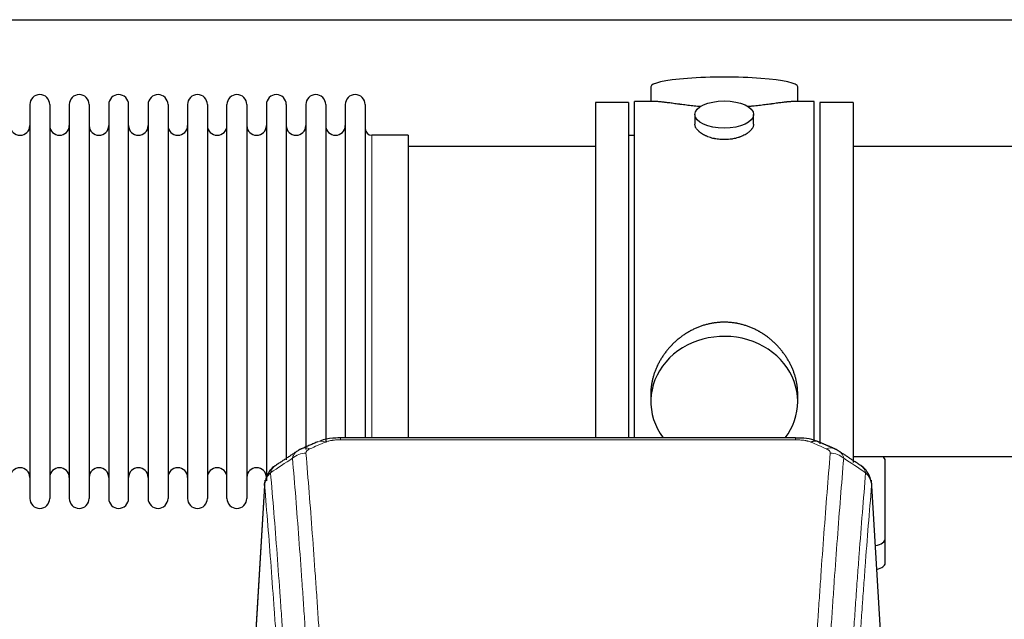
# Model space of a CAD drawing. Header units: inches. Extents: x 0 to 23760, y -13 to 16800.
# Tile 217 of 256: x 16583 to 17087, y 14115 to 14422. Entities that reach past the tile are written whole.
import ezdxf

# ---------------------------------------------------------------- set-up
doc = ezdxf.new("R2010")
doc.units = ezdxf.units.IN
doc.layers.add('1', color=7, linetype='Continuous', true_color=0xffffff)

msp = doc.modelspace()

# ---------------------------------------------------------------- linework, layer by layer
at = {"layer": '1', "color": 2, "linetype": 'Continuous', "lineweight": 25}
for p, q in [((15884.266, 14421.802), (20363.756, 14421.802)), ((16906.126, 14387.459), (16906.126, 14379.839)), ((16981.406, 14379.839), (16981.406, 14387.459)), ((16587.966, 14378.309), (16587.966, 14176.509)), ((16598.166, 14378.309), (16598.166, 14176.509)), ((16608.166, 14378.309), (16608.166, 14176.509)), ((16618.366, 14378.309), (16618.366, 14176.509)), ((16628.366, 14378.309), (16628.366, 14176.509)), ((16638.566, 14176.509), (16638.566, 14378.309)), ((16648.566, 14378.309), (16648.566, 14176.509)), ((16658.766, 14378.309), (16658.766, 14176.509)), ((16668.766, 14378.309), (16668.766, 14323.999)), ((16678.966, 14378.309), (16678.966, 14323.999)), ((16688.966, 14323.999), (16688.966, 14378.309)), ((16699.166, 14378.309), (16699.166, 14323.999)), ((16709.166, 14378.309), (16709.166, 14323.999)), ((16719.366, 14378.309), (16719.366, 14323.999)), ((16729.366, 14378.309), (16729.366, 14323.999)), ((16739.566, 14378.309), (16739.566, 14323.999)), ((16749.566, 14378.309), (16749.566, 14323.999)), ((16759.766, 14378.309), (16759.766, 14323.999)), ((16877.766, 14379.409), (16877.766, 14277.409)), ((16894.766, 14379.409), (16877.766, 14379.409)), ((16894.766, 14379.409), (16894.766, 14277.409)), ((16897.766, 14277.409), (16897.766, 14379.839)), ((16909.113, 14379.839), (16897.766, 14379.839)), ((16989.766, 14379.839), (16978.469, 14379.839)), ((16989.766, 14277.409), (16989.766, 14379.839)), ((16992.766, 14379.409), (16992.766, 14204.46)), ((17009.766, 14379.409), (16992.766, 14379.409)), ((17009.766, 14379.409), (17009.766, 14194.877)), ((16928.718, 14373.206), (16928.718, 14368.241)), ((16958.814, 14368.264), (16958.814, 14373.206)), ((16781.766, 14362.559), (16763.266, 14362.559)), ((16781.766, 14362.559), (16781.766, 14316.727)), ((16897.766, 14362.409), (16894.766, 14362.409)), ((16877.766, 14356.909), (16781.766, 14356.909)), ((17105.766, 14356.909), (17009.766, 14356.909)), ((16668.766, 14323.999), (16668.766, 14176.509)), ((16678.966, 14323.999), (16678.966, 14176.509)), ((16688.966, 14176.509), (16688.966, 14323.999)), ((16699.166, 14323.999), (16699.166, 14176.509)), ((16709.166, 14323.999), (16709.166, 14185.53)), ((16719.366, 14323.999), (16719.366, 14196.241)), ((16729.366, 14323.999), (16729.366, 14201.526)), ((16739.566, 14323.999), (16739.566, 14205.219)), ((16749.566, 14323.999), (16749.566, 14207.49)), ((16759.766, 14323.999), (16759.766, 14207.49)), ((16781.766, 14316.727), (16781.766, 14207.489)), ((16877.766, 14277.409), (16877.766, 14207.49)), ((16894.766, 14277.409), (16894.766, 14207.49)), ((16897.766, 14207.489), (16897.766, 14277.409)), ((16989.766, 14205.975), (16989.766, 14277.409)), ((16906.126, 14230.18), (16906.126, 14226.155)), ((16981.406, 14226.155), (16981.406, 14230.178)), ((16980.352, 14207.494), (16747.18, 14207.494)), ((16980.352, 14207.494), (16980.352, 14207.492)), ((17009.766, 14197.909), (17105.766, 14197.909)), ((17026.266, 14155.809), (17026.266, 14195.883)), ((16708.382, 14185.9), (16702.998, 14097.061)), ((17024.534, 14097.061), (17019.153, 14185.851)), ((17026.266, 14143.391), (17026.266, 14155.809))]:
    msp.add_line(p, q, dxfattribs=at)
at = {"layer": '1', "color": 110, "linetype": 'Continuous', "lineweight": 13}
for p, q in [((16763.266, 14362.559), (16763.266, 14316.727)), ((16763.266, 14316.727), (16763.266, 14207.489)), ((16747.18, 14207.494), (16747.18, 14206.541)), ((16980.352, 14207.492), (16980.352, 14206.541)), ((16980.352, 14206.541), (16747.18, 14206.541)), ((16708.25, 14183.075), (16703.002, 14096.486)), ((17024.53, 14096.486), (17019.282, 14183.075))]:
    msp.add_line(p, q, dxfattribs=at)
at = {"layer": '1', "color": 2, "linetype": 'Continuous', "lineweight": 25}
for centre, radius, start, end in [((16593.066, 14378.309), 5.1, 0, 180), ((16613.266, 14378.309), 5.1, 0, 180), ((16633.466, 14378.309), 5.1, 0, 180), ((16653.666, 14378.309), 5.1, 0, 180), ((16673.866, 14378.309), 5.1, 0, 180), ((16694.066, 14378.309), 5.1, 0, 180), ((16714.266, 14378.309), 5.1, 0, 180), ((16734.466, 14378.309), 5.1, 0, 180), ((16754.666, 14378.309), 5.1, 0, 180), ((16582.966, 14367.559), 5, 180, 0), ((16603.166, 14367.559), 5, 180, 0), ((16623.366, 14367.559), 5, 180, 0), ((16643.566, 14367.559), 5, 180, 0), ((16663.766, 14367.559), 5, 180, 0), ((16683.966, 14367.559), 5, 180, 0), ((16704.166, 14367.559), 5, 180, 0), ((16724.366, 14367.559), 5, 180, 0), ((16744.566, 14367.559), 5, 180, 0), ((16763.266, 14366.059), 3.5, 180, 270), ((16582.966, 14187.259), 5, 0, 180), ((16603.166, 14187.259), 5, 0, 180), ((16623.366, 14187.259), 5, 0, 180), ((16643.566, 14187.259), 5, 0, 180), ((16663.766, 14187.259), 5, 0, 180), ((16683.966, 14187.259), 5, 0, 180), ((16704.166, 14187.259), 5, 0, 180), ((16593.066, 14176.509), 5.1, 180, 0), ((16613.266, 14176.509), 5.1, 180, 0), ((16633.466, 14176.509), 5.1, 180, 0), ((16653.666, 14176.509), 5.1, 180, 0), ((16673.866, 14176.509), 5.1, 180, 0), ((16694.066, 14176.509), 5.1, 180, 0)]:
    msp.add_arc(centre, radius, start, end, dxfattribs=at)
for centre, major_axis, ratio, start_param, end_param in [((16943.766, 14387.459), (37.64, 0), 0.1305262, 0, 3.1415927), ((16943.766, 14226.155), (37.64, 0), 0.8870108, 0, 3.7346664), ((16943.766, 14226.155), (37.64, 0), 0.8870108, 5.6900133, 6.2831853), ((16988.111, 14196.331), (-3.953, -9.186), 0.6419268, 3.1410059, 3.7321706), ((17018.266, 14195.883), (-8, 0), 0.4617486, 3.1415927, 3.722063), ((17018.266, 14155.809), (-8, 0), 0.4617486, 1.9439586, 3.1415927), ((17018.266, 14143.391), (-8, 0), 0.4617486, 2.0459273, 3.1415927)]:
    msp.add_ellipse(centre, major_axis=major_axis, ratio=ratio, start_param=start_param, end_param=end_param, dxfattribs=at)
msp.add_ellipse((16943.766, 14373.206), major_axis=(15.048, 0), ratio=0.4617486, dxfattribs=at)
at = {"layer": '1', "color": 110, "linetype": 'Continuous', "lineweight": 13}
for centre, major_axis, ratio, start_param, end_param in [((16731.413, 14192.874), (3.975, -9.176), 0.6408251, 2.5472213, 3.141301), ((16739.421, 14196.331), (3.953, -9.186), 0.6419268, 2.5510147, 3.1418997), ((16996.119, 14192.874), (3.975, 9.176), 0.6408251, 0.0010737, 0.5943713), ((16729.44, 14190.681), (-9.964, -0.842), 0.9013977, 4.6363308, 5.3961502), ((16998.091, 14190.681), (-9.964, 0.842), 0.9013977, 4.0286278, 4.7884472)]:
    msp.add_ellipse(centre, major_axis=major_axis, ratio=ratio, start_param=start_param, end_param=end_param, dxfattribs=at)
at = {"layer": '1', "color": 2, "linetype": 'Continuous', "lineweight": 25}
for points, knots in [([(16931.894, 14377.25), (16931.891, 14377.251), (16931.889, 14377.251), (16931.813, 14377.257), (16931.739, 14377.263), (16931.592, 14377.275), (16931.371, 14377.293), (16930.566, 14377.36), (16929.27, 14377.476), (16927.588, 14377.643), (16925.951, 14377.821), (16924.358, 14378.006), (16922.808, 14378.196), (16921.804, 14378.325), (16921.186, 14378.405), (16921.063, 14378.421), (16920.818, 14378.454), (16920.453, 14378.502), (16920.094, 14378.55), (16919.385, 14378.645), (16918.46, 14378.77), (16917.139, 14378.95), (16915.881, 14379.121), (16914.687, 14379.28), (16913.933, 14379.377), (16913.384, 14379.445), (16913.114, 14379.478), (16912.849, 14379.509), (16912.674, 14379.53), (16912.587, 14379.54), (16912.158, 14379.589), (16911.498, 14379.661), (16910.589, 14379.745), (16909.761, 14379.804), (16909.124, 14379.833), (16908.769, 14379.838), (16908.646, 14379.839)], [0, 0, 0, 0, 0.0002215, 0.0002215, 0.0071429, 0.0071429, 0.0140642, 0.027907, 0.083278, 0.1386489, 0.1940199, 0.2493909, 0.3047619, 0.3601329, 0.3601329, 0.3739756, 0.3739756, 0.3878184, 0.4155039, 0.4155039, 0.4708749, 0.5262458, 0.5816168, 0.6369878, 0.6923588, 0.6923588, 0.7200443, 0.733887, 0.733887, 0.7477298, 0.7477298, 0.8031008, 0.8584718, 0.9138427, 0.9692137, 1, 1, 1, 1]), ([(16978.89, 14379.839), (16978.766, 14379.838), (16978.409, 14379.833), (16977.768, 14379.804), (16976.936, 14379.744), (16976.325, 14379.688), (16975.926, 14379.647), (16975.845, 14379.639), (16975.683, 14379.622), (16975.437, 14379.596), (16975.184, 14379.567), (16974.67, 14379.508), (16973.963, 14379.423), (16972.834, 14379.279), (16971.64, 14379.12), (16970.379, 14378.948), (16969.493, 14378.827), (16968.811, 14378.735), (16968.466, 14378.688), (16968.115, 14378.64), (16967.879, 14378.609), (16967.76, 14378.593), (16967.166, 14378.513), (16966.199, 14378.385), (16964.701, 14378.193), (16963.157, 14378.004), (16961.567, 14377.819), (16959.929, 14377.642), (16958.804, 14377.53), (16957.949, 14377.449), (16957.518, 14377.41), (16957.082, 14377.371), (16956.863, 14377.352), (16956.79, 14377.346), (16956.644, 14377.333), (16956.357, 14377.309), (16956.07, 14377.285), (16955.855, 14377.268)], [0, 0, 0, 0, 0.0313476, 0.0871263, 0.142905, 0.1986836, 0.1986836, 0.2126283, 0.2126283, 0.226573, 0.2544623, 0.2544623, 0.310241, 0.3660196, 0.4217983, 0.477577, 0.5333556, 0.5333556, 0.561245, 0.5751896, 0.5751896, 0.5891343, 0.5891343, 0.644913, 0.7006917, 0.7564703, 0.812249, 0.8680277, 0.9238063, 0.9238063, 0.9516957, 0.9656403, 0.9656403, 0.9726127, 0.9726127, 0.979585, 1, 1, 1, 1]), ([(16943.766, 14360.331), (16943.268, 14360.331), (16942.775, 14360.346), (16941.796, 14360.403), (16941.31, 14360.446), (16940.348, 14360.559), (16939.871, 14360.63), (16939.279, 14360.735), (16939.102, 14360.768), (16938.926, 14360.803), (16938.809, 14360.827), (16938.75, 14360.839), (16938.458, 14360.9), (16938.227, 14360.952), (16937.544, 14361.117), (16937.101, 14361.24), (16936.237, 14361.506), (16935.816, 14361.651), (16935.203, 14361.885), (16935.002, 14361.966), (16934.704, 14362.091), (16934.606, 14362.133), (16934.459, 14362.198), (16934.41, 14362.22), (16934.314, 14362.263), (16933.881, 14362.461), (16933.471, 14362.669), (16932.778, 14363.054), (16932.449, 14363.253), (16931.827, 14363.665), (16931.534, 14363.879), (16931.19, 14364.153), (16931.123, 14364.209), (16930.99, 14364.32), (16930.925, 14364.376), (16930.734, 14364.544), (16930.612, 14364.657), (16930.264, 14364.998), (16930.054, 14365.227), (16929.679, 14365.69), (16929.513, 14365.924), (16929.298, 14366.277), (16929.232, 14366.396), (16929.157, 14366.544), (16929.142, 14366.574), (16929.113, 14366.633), (16929.099, 14366.663), (16929.058, 14366.752), (16929.032, 14366.811), (16928.911, 14367.107), (16928.839, 14367.341), (16928.743, 14367.805), (16928.718, 14368.035), (16928.718, 14368.265), (16928.718, 14368.268), (16928.718, 14368.271)], [0, 0, 0, 0, 0.0624454, 0.0624454, 0.1248907, 0.1248907, 0.1873361, 0.1873361, 0.2029474, 0.2107531, 0.2107531, 0.2185588, 0.2185588, 0.2497814, 0.2497814, 0.3122268, 0.3122268, 0.3746722, 0.3746722, 0.4058948, 0.4058948, 0.4215062, 0.4215062, 0.4293119, 0.4293119, 0.4371175, 0.4995629, 0.4995629, 0.5620082, 0.5620082, 0.6244536, 0.6244536, 0.6400649, 0.6400649, 0.6556763, 0.6556763, 0.686899, 0.686899, 0.7493443, 0.7493443, 0.8117897, 0.8117897, 0.8430124, 0.8430124, 0.850818, 0.850818, 0.8586237, 0.8586237, 0.874235, 0.874235, 0.9366804, 0.9366804, 0.9991258, 0.9991258, 1, 1, 1, 1]), ([(16958.814, 14368.267), (16958.814, 14368.039), (16958.79, 14367.81), (16958.694, 14367.347), (16958.622, 14367.113), (16958.432, 14366.644), (16958.313, 14366.409), (16958.134, 14366.113), (16958.096, 14366.054), (16958.038, 14365.965), (16958.018, 14365.935), (16957.978, 14365.876), (16957.875, 14365.728), (16957.764, 14365.581), (16957.482, 14365.232), (16957.272, 14365.002), (16956.81, 14364.55), (16956.559, 14364.327), (16956.15, 14363.999), (16956.008, 14363.891), (16955.787, 14363.73), (16955.712, 14363.677), (16955.56, 14363.571), (16955.482, 14363.518), (16955.091, 14363.258), (16954.761, 14363.057), (16954.068, 14362.673), (16953.706, 14362.489), (16952.949, 14362.138), (16952.555, 14361.972), (16952.092, 14361.795), (16952.04, 14361.775), (16951.936, 14361.736), (16951.884, 14361.717), (16951.727, 14361.66), (16951.411, 14361.548), (16951.09, 14361.443), (16950.44, 14361.242), (16949.997, 14361.12), (16949.092, 14360.9), (16948.63, 14360.803), (16947.923, 14360.676), (16947.685, 14360.637), (16947.324, 14360.584), (16947.203, 14360.566), (16946.96, 14360.534), (16946.839, 14360.519), (16946.231, 14360.447), (16945.742, 14360.404), (16944.759, 14360.346), (16944.264, 14360.331), (16943.766, 14360.331)], [0, 0, 0, 0, 0.0621483, 0.0621483, 0.1246718, 0.1246718, 0.1871952, 0.1871952, 0.2028261, 0.2028261, 0.2106415, 0.2106415, 0.2184569, 0.2497186, 0.2497186, 0.3122421, 0.3122421, 0.3747655, 0.3747655, 0.4060273, 0.4060273, 0.4216581, 0.4216581, 0.437289, 0.437289, 0.4998124, 0.4998124, 0.5623359, 0.5623359, 0.6248593, 0.6248593, 0.6326748, 0.6326748, 0.6404902, 0.6404902, 0.656121, 0.6873828, 0.6873828, 0.7499062, 0.7499062, 0.8124297, 0.8124297, 0.8436914, 0.8436914, 0.8593222, 0.8593222, 0.8749531, 0.8749531, 0.9374766, 0.9374766, 1, 1, 1, 1]), ([(16981.406, 14230.143), (16981.405, 14230.675), (16981.39, 14231.212), (16981.345, 14232.03), (16981.321, 14232.38), (16981.291, 14232.732), (16981.279, 14232.872), (16981.272, 14232.943), (16981.252, 14233.154), (16981.18, 14233.858), (16981.007, 14235.121), (16980.686, 14236.798), (16980.278, 14238.468), (16979.782, 14240.13), (16979.198, 14241.783), (16978.75, 14242.879), (16978.451, 14243.562), (16978.391, 14243.699), (16978.268, 14243.971), (16978.081, 14244.379), (16977.887, 14244.783), (16977.489, 14245.586), (16976.933, 14246.645), (16976.025, 14248.196), (16975.042, 14249.711), (16973.985, 14251.188), (16973.231, 14252.148), (16972.646, 14252.857), (16972.448, 14253.092), (16972.146, 14253.442), (16972.045, 14253.558), (16971.84, 14253.79), (16971.327, 14254.364), (16970.376, 14255.37), (16969.051, 14256.648), (16967.67, 14257.865), (16966.233, 14259.019), (16964.738, 14260.109), (16963.703, 14260.793), (16962.912, 14261.288), (16962.645, 14261.45), (16962.309, 14261.65), (16962.242, 14261.689), (16962.107, 14261.768), (16961.905, 14261.886), (16961.159, 14262.31), (16959.924, 14262.964), (16958.244, 14263.751), (16956.531, 14264.453), (16954.785, 14265.068), (16953.005, 14265.596), (16951.796, 14265.889), (16950.88, 14266.085), (16950.574, 14266.147), (16950.188, 14266.219), (16950.111, 14266.233), (16949.957, 14266.261), (16949.725, 14266.301), (16948.876, 14266.443), (16947.487, 14266.627), (16945.633, 14266.775), (16943.78, 14266.824), (16941.925, 14266.776), (16940.07, 14266.63), (16938.834, 14266.467), (16938.06, 14266.344), (16937.906, 14266.318), (16937.597, 14266.265), (16937.134, 14266.182), (16936.674, 14266.09), (16935.759, 14265.894), (16934.549, 14265.603), (16932.767, 14265.075), (16931.016, 14264.458), (16929.296, 14263.754), (16928.17, 14263.227), (16927.333, 14262.81), (16927.055, 14262.667), (16926.71, 14262.484), (16926.572, 14262.41), (16926.297, 14262.261), (16925.545, 14261.846), (16924.343, 14261.132), (16922.795, 14260.11), (16921.302, 14259.021), (16919.862, 14257.866), (16918.475, 14256.644), (16917.587, 14255.786), (16917.097, 14255.291), (16917.043, 14255.236), (16916.935, 14255.125), (16916.881, 14255.07), (16916.72, 14254.903), (16916.4, 14254.568), (16916.086, 14254.228), (16915.469, 14253.544), (16914.671, 14252.618), (16913.545, 14251.186), (16912.491, 14249.713), (16911.509, 14248.2), (16910.599, 14246.646), (16910.041, 14245.583), (16909.708, 14244.911), (16909.643, 14244.775), (16909.513, 14244.505), (16909.321, 14244.099), (16909.137, 14243.692), (16908.781, 14242.877), (16908.335, 14241.786), (16907.753, 14240.139), (16907.258, 14238.481), (16906.849, 14236.814), (16906.528, 14235.137), (16906.373, 14234.013), (16906.296, 14233.308), (16906.281, 14233.167), (16906.254, 14232.886), (16906.216, 14232.464), (16906.187, 14232.045), (16906.142, 14231.219), (16906.127, 14230.677), (16906.126, 14230.138)], [0, 0, 0, 0, 0.0151373, 0.0151373, 0.0229562, 0.0249109, 0.0249109, 0.0268656, 0.0268656, 0.030775, 0.0464127, 0.0620504, 0.0776881, 0.0933258, 0.1089635, 0.1246012, 0.1246012, 0.1285107, 0.1285107, 0.1324201, 0.1402389, 0.1402389, 0.1558766, 0.1715144, 0.1871521, 0.2027898, 0.2184275, 0.2184275, 0.2262463, 0.2262463, 0.2301558, 0.2301558, 0.2340652, 0.2497029, 0.2653406, 0.2809783, 0.296616, 0.3122537, 0.3278914, 0.3278914, 0.3357103, 0.3357103, 0.337665, 0.337665, 0.3396197, 0.3435291, 0.3591668, 0.3748045, 0.3904422, 0.4060799, 0.4217176, 0.4373554, 0.4373554, 0.4451742, 0.4451742, 0.4471289, 0.4471289, 0.4490836, 0.4529931, 0.4686308, 0.4842685, 0.4999062, 0.5155439, 0.5311816, 0.5468193, 0.5468193, 0.5507287, 0.5507287, 0.5546381, 0.562457, 0.562457, 0.5780947, 0.5937324, 0.6093701, 0.6250078, 0.6406455, 0.6406455, 0.6484644, 0.6484644, 0.6504191, 0.6523738, 0.6562832, 0.6719209, 0.6875586, 0.7031963, 0.7188341, 0.7344718, 0.7501095, 0.7501095, 0.7520642, 0.7520642, 0.7540189, 0.7540189, 0.7579283, 0.7657472, 0.7657472, 0.7813849, 0.7970226, 0.8126603, 0.828298, 0.8439357, 0.8595734, 0.8595734, 0.8634828, 0.8634828, 0.8673923, 0.8752111, 0.8752111, 0.8908488, 0.9064865, 0.9221242, 0.9377619, 0.9533996, 0.9690373, 0.9690373, 0.9729468, 0.9729468, 0.9768562, 0.984675, 0.984675, 1, 1, 1, 1]), ([(16748.479, 14207.477), (16747.252, 14207.518), (16743.81, 14207.44), (16739.731, 14207.076), (16737.231, 14206.108), (16736.727, 14205.883)], [0, 0, 0, 0, 0.2995251, 0.855667, 1, 1, 1, 1]), ([(16991.988, 14205.371), (16991.31, 14205.73), (16988.999, 14206.772), (16984.998, 14207.363), (16981.758, 14207.437), (16980.35, 14207.361)], [0, 0, 0, 0, 0.1994092, 0.6612709, 1, 1, 1, 1]), ([(16713.191, 14192.885), (16712.671, 14192.512), (16711.613, 14191.603), (16710.25, 14189.82), (16709.197, 14187.665), (16708.781, 14186.139), (16708.645, 14185.366)], [0, 0, 0, 0, 0.2123708, 0.4683651, 0.7393635, 1, 1, 1, 1]), ([(17019.2, 14184.358), (17019.088, 14185.308), (17018.645, 14187.147), (17017.353, 14189.763), (17015.671, 14191.86), (17014.381, 14192.903), (17013.759, 14193.323)], [0, 0, 0, 0, 0.2790385, 0.5536712, 0.8024065, 1, 1, 1, 1]), ([(16708.25, 14183.075), (16708.249, 14183.087), (16708.248, 14183.11), (16708.246, 14183.145), (16708.244, 14183.181), (16708.243, 14183.216), (16708.242, 14183.251), (16708.241, 14183.286), (16708.24, 14183.32), (16708.24, 14183.355), (16708.24, 14183.39), (16708.24, 14183.425), (16708.24, 14183.46), (16708.24, 14183.494), (16708.241, 14183.529), (16708.242, 14183.563), (16708.243, 14183.598), (16708.245, 14183.632), (16708.246, 14183.666), (16708.248, 14183.701), (16708.25, 14183.735), (16708.253, 14183.769), (16708.255, 14183.803), (16708.258, 14183.837), (16708.261, 14183.871), (16708.265, 14183.905), (16708.268, 14183.939), (16708.272, 14183.973), (16708.276, 14184.006), (16708.28, 14184.04), (16708.285, 14184.074), (16708.289, 14184.107), (16708.294, 14184.141), (16708.299, 14184.174), (16708.305, 14184.208), (16708.31, 14184.241), (16708.316, 14184.274), (16708.322, 14184.307), (16708.328, 14184.34), (16708.335, 14184.373), (16708.342, 14184.406), (16708.349, 14184.439), (16708.356, 14184.472), (16708.363, 14184.505), (16708.371, 14184.538), (16708.378, 14184.57), (16708.386, 14184.603), (16708.395, 14184.635), (16708.403, 14184.668), (16708.412, 14184.7), (16708.421, 14184.732), (16708.43, 14184.765), (16708.439, 14184.797), (16708.449, 14184.829), (16708.459, 14184.861), (16708.469, 14184.893), (16708.479, 14184.925), (16708.489, 14184.956), (16708.5, 14184.988), (16708.511, 14185.02), (16708.522, 14185.051), (16708.533, 14185.083), (16708.545, 14185.114), (16708.557, 14185.146), (16708.566, 14185.172), (16708.573, 14185.188), (16708.575, 14185.193)], [0, 0, 0, 0, 0.0160287, 0.0320483, 0.0480589, 0.0640604, 0.080053, 0.0960364, 0.1120109, 0.1279763, 0.1439327, 0.1598801, 0.1758184, 0.1917478, 0.2076681, 0.2235794, 0.2394817, 0.255375, 0.2712593, 0.2871346, 0.3030009, 0.3188582, 0.3347065, 0.3505458, 0.3663762, 0.3821975, 0.3980099, 0.4138133, 0.4296077, 0.4453931, 0.4611696, 0.4769371, 0.4926957, 0.5084453, 0.5241859, 0.5399176, 0.5556403, 0.5713541, 0.5870589, 0.6027548, 0.6184418, 0.6341198, 0.6497889, 0.6654491, 0.6811003, 0.6967426, 0.712376, 0.7280004, 0.743616, 0.7592226, 0.7748203, 0.7904091, 0.8059891, 0.8215601, 0.8371222, 0.8526754, 0.8682197, 0.8837552, 0.8992817, 0.9147994, 0.9303082, 0.9458081, 0.9612991, 0.9767813, 0.9922546, 1, 1, 1, 1])]:
    msp.add_open_spline(points, degree=3, knots=knots, dxfattribs=at)
for points, degree in [([(16727.468, 14201.978), (16726.106, 14201.675), (16725.117, 14200.744)], 2), ([(16735.468, 14205.514), (16727.438, 14202.045)], 1), ([(17000.094, 14202.049), (16996.078, 14203.792), (16992.064, 14205.51)], 2), ([(17002.408, 14200.708), (17001.375, 14201.61), (17000.052, 14201.968)], 2), ([(16725.047, 14200.771), (16718.474, 14196.425), (16711.909, 14192.093)], 2), ([(17013.736, 14193.339), (17008.121, 14197.045), (17002.499, 14200.762)], 2)]:
    msp.add_open_spline(points, degree=degree, dxfattribs=at)
at = {"layer": '1', "color": 110, "linetype": 'Continuous', "lineweight": 13}
for points, knots in [([(16729.44, 14199.701), (16729.432, 14199.803), (16729.434, 14199.905), (16729.451, 14200.032), (16729.455, 14200.058), (16729.465, 14200.109), (16729.471, 14200.134), (16729.49, 14200.21), (16729.505, 14200.26), (16729.561, 14200.41), (16729.609, 14200.509), (16729.73, 14200.704), (16729.802, 14200.799), (16729.928, 14200.941), (16729.973, 14200.988), (16730.045, 14201.057), (16730.07, 14201.08), (16730.121, 14201.126), (16730.147, 14201.149), (16730.282, 14201.262), (16730.4, 14201.349), (16730.656, 14201.517), (16730.794, 14201.599), (16731.089, 14201.755), (16731.246, 14201.83), (16731.413, 14201.903)], [0, 0, 0, 0, 0.125, 0.125, 0.15625, 0.15625, 0.1875, 0.1875, 0.25, 0.25, 0.375, 0.375, 0.5, 0.5, 0.5625, 0.5625, 0.59375, 0.59375, 0.625, 0.625, 0.75, 0.75, 0.875, 0.875, 1, 1, 1, 1]), ([(16739.421, 14205.374), (16739.547, 14205.428), (16739.677, 14205.48), (16739.878, 14205.556), (16739.946, 14205.58), (16740.084, 14205.628), (16740.154, 14205.652), (16740.506, 14205.766), (16740.8, 14205.849), (16741.411, 14205.999), (16741.727, 14206.066), (16742.134, 14206.142), (16742.216, 14206.156), (16742.381, 14206.185), (16742.464, 14206.198), (16742.712, 14206.238), (16742.878, 14206.262), (16743.379, 14206.331), (16743.716, 14206.369), (16744.396, 14206.434), (16744.739, 14206.46), (16745.428, 14206.501), (16745.775, 14206.516), (16746.474, 14206.536), (16746.826, 14206.541), (16747.18, 14206.541)], [0, 0, 0, 0, 0.0625, 0.0625, 0.09375, 0.09375, 0.125, 0.125, 0.25, 0.25, 0.375, 0.375, 0.40625, 0.40625, 0.4375, 0.4375, 0.5, 0.5, 0.625, 0.625, 0.75, 0.75, 0.875, 0.875, 1, 1, 1, 1]), ([(16980.352, 14206.541), (16980.706, 14206.541), (16981.059, 14206.536), (16981.5, 14206.524), (16981.588, 14206.521), (16981.764, 14206.514), (16981.852, 14206.511), (16982.116, 14206.499), (16982.291, 14206.49), (16982.813, 14206.459), (16983.158, 14206.432), (16983.84, 14206.366), (16984.178, 14206.327), (16984.845, 14206.236), (16985.175, 14206.183), (16985.541, 14206.115), (16985.581, 14206.107), (16985.662, 14206.092), (16985.783, 14206.068), (16986.06, 14206.01), (16986.292, 14205.957), (16986.746, 14205.845), (16987.038, 14205.762), (16987.595, 14205.581), (16987.86, 14205.482), (16988.111, 14205.374)], [0, 0, 0, 0, 0.125, 0.125, 0.15625, 0.15625, 0.1875, 0.1875, 0.25, 0.25, 0.375, 0.375, 0.5, 0.5, 0.625, 0.625, 0.640625, 0.640625, 0.65625, 0.6875, 0.75, 0.75, 0.875, 0.875, 1, 1, 1, 1]), ([(16996.119, 14201.903), (16996.286, 14201.83), (16996.444, 14201.754), (16996.63, 14201.656), (16996.666, 14201.636), (16996.739, 14201.595), (16996.774, 14201.575), (16996.879, 14201.513), (16996.945, 14201.472), (16997.138, 14201.345), (16997.372, 14201.171), (16997.563, 14200.987), (16997.689, 14200.846), (16997.728, 14200.798), (16997.783, 14200.725), (16997.8, 14200.701), (16997.833, 14200.652), (16997.849, 14200.627), (16997.925, 14200.505), (16997.973, 14200.406), (16998.046, 14200.206), (16998.071, 14200.106), (16998.098, 14199.904), (16998.1, 14199.803), (16998.091, 14199.701)], [0, 0, 0, 0, 0.125, 0.125, 0.15625, 0.15625, 0.1875, 0.1875, 0.25, 0.25, 0.375, 0.5, 0.5, 0.5625, 0.5625, 0.59375, 0.59375, 0.625, 0.625, 0.75, 0.75, 0.875, 0.875, 1, 1, 1, 1]), ([(16722.557, 14197.111), (16722.594, 14197.356), (16722.647, 14197.594), (16722.735, 14197.885), (16722.754, 14197.943), (16722.793, 14198.058), (16722.814, 14198.115), (16722.88, 14198.285), (16722.928, 14198.396), (16723.084, 14198.724), (16723.326, 14199.146), (16723.634, 14199.538), (16723.89, 14199.82), (16724.002, 14199.935), (16724.12, 14200.048), (16724.168, 14200.092), (16724.192, 14200.114), (16724.266, 14200.181), (16724.316, 14200.224), (16724.57, 14200.438), (16724.788, 14200.6), (16725.029, 14200.759), (16725.038, 14200.764), (16725.047, 14200.77)], [0, 0, 0, 0, 0.1656246, 0.1656246, 0.2070308, 0.2070308, 0.2484369, 0.2484369, 0.3312492, 0.3312492, 0.4968738, 0.6624984, 0.6624984, 0.7453108, 0.7660138, 0.7660138, 0.7867169, 0.7867169, 0.8281231, 0.8281231, 0.9937477, 0.9937477, 1, 1, 1, 1]), ([(16734.531, 14014.673), (16734.093, 14023.242), (16733.202, 14040.14), (16732.28, 14056.563), (16731.577, 14068.702), (16731.34, 14072.718), (16730.864, 14080.691), (16730.624, 14084.648), (16729.898, 14096.43), (16729.406, 14104.162), (16728.781, 14113.676), (16728.656, 14115.57), (16728.404, 14119.345), (16728.026, 14124.982), (16727.642, 14130.55), (16726.871, 14141.592), (16725.827, 14156.064), (16724.217, 14177.024), (16723.115, 14190.499), (16722.557, 14197.111)], [0, 0, 0, 0, 0.125, 0.25, 0.25, 0.3125, 0.3125, 0.375, 0.375, 0.5, 0.5, 0.53125, 0.53125, 0.5625, 0.625, 0.625, 0.75, 0.875, 1, 1, 1, 1]), ([(16729.44, 14199.701), (16729.998, 14193.081), (16731.099, 14179.591), (16732.706, 14158.606), (16733.748, 14144.117), (16734.519, 14133.063), (16734.902, 14127.488), (16735.28, 14121.844), (16735.531, 14118.066), (16735.656, 14116.168), (16736.28, 14106.644), (16736.771, 14098.902), (16737.497, 14087.107), (16737.736, 14083.146), (16738.212, 14075.163), (16738.448, 14071.142), (16739.15, 14058.989), (16740.071, 14042.547), (16740.961, 14025.628), (16741.399, 14017.049)], [0, 0, 0, 0, 0.125, 0.25, 0.375, 0.375, 0.4375, 0.46875, 0.46875, 0.5, 0.5, 0.625, 0.625, 0.6875, 0.6875, 0.75, 0.75, 0.875, 1, 1, 1, 1]), ([(16986.133, 14017.049), (16986.571, 14025.628), (16987.461, 14042.547), (16988.382, 14058.989), (16989.084, 14071.142), (16989.32, 14075.163), (16989.795, 14083.146), (16990.035, 14087.107), (16990.761, 14098.902), (16991.252, 14106.644), (16991.875, 14116.168), (16992, 14118.066), (16992.252, 14121.844), (16992.63, 14127.488), (16993.013, 14133.063), (16993.783, 14144.117), (16994.826, 14158.606), (16996.433, 14179.591), (16997.534, 14193.081), (16998.091, 14199.701)], [0, 0, 0, 0, 0.125, 0.25, 0.25, 0.3125, 0.3125, 0.375, 0.375, 0.5, 0.5, 0.53125, 0.53125, 0.5625, 0.625, 0.625, 0.75, 0.875, 1, 1, 1, 1]), ([(17004.975, 14197.111), (17004.416, 14190.499), (17003.314, 14177.024), (17001.705, 14156.064), (17000.661, 14141.592), (16999.889, 14130.55), (16999.506, 14124.982), (16999.127, 14119.345), (16998.876, 14115.57), (16998.75, 14113.676), (16998.126, 14104.162), (16997.634, 14096.43), (16996.908, 14084.648), (16996.668, 14080.691), (16996.191, 14072.718), (16995.955, 14068.702), (16995.252, 14056.563), (16994.33, 14040.14), (16993.439, 14023.242), (16993, 14014.673)], [0, 0, 0, 0, 0.125, 0.25, 0.375, 0.375, 0.4375, 0.46875, 0.46875, 0.5, 0.5, 0.625, 0.625, 0.6875, 0.6875, 0.75, 0.75, 0.875, 1, 1, 1, 1]), ([(17002.489, 14200.768), (17002.498, 14200.761), (17002.508, 14200.755), (17002.751, 14200.596), (17003.186, 14200.272), (17003.558, 14199.913), (17003.814, 14199.631), (17003.895, 14199.534), (17004.011, 14199.387), (17004.049, 14199.337), (17004.122, 14199.236), (17004.158, 14199.185), (17004.33, 14198.929), (17004.451, 14198.718), (17004.658, 14198.281), (17004.832, 14197.832), (17004.938, 14197.356), (17004.975, 14197.111)], [0, 0, 0, 0, 0.0068075, 0.0068075, 0.1723396, 0.3378717, 0.3378717, 0.4206377, 0.4206377, 0.4620207, 0.4620207, 0.5034038, 0.5034038, 0.6689358, 0.6689358, 0.8344679, 1, 1, 1, 1]), ([(16711.305, 14189.691), (16711.434, 14190.216), (16711.613, 14190.705), (16712.069, 14191.603), (16712.347, 14192.012), (16712.835, 14192.558), (16713.009, 14192.729), (16713.375, 14193.043), (16713.566, 14193.186), (16713.767, 14193.319)], [0, 0, 0, 0, 0.335226, 0.335226, 0.6704519, 0.6704519, 0.8380649, 0.8380649, 1, 1, 1, 1]), ([(17012.361, 14194.01), (17012.864, 14193.832), (17013.327, 14193.606), (17013.953, 14193.197), (17014.15, 14193.048), (17014.523, 14192.729), (17014.697, 14192.558), (17015.185, 14192.012), (17015.463, 14191.603), (17015.919, 14190.705), (17016.098, 14190.216), (17016.226, 14189.691)], [0, 0, 0, 0, 0.25, 0.25, 0.375, 0.375, 0.5, 0.5, 0.75, 0.75, 1, 1, 1, 1]), ([(16708.25, 14183.075), (16708.28, 14183.681), (16708.37, 14184.287), (16708.592, 14185.18), (16708.681, 14185.475), (16708.887, 14186.057), (16709.004, 14186.344), (16709.266, 14186.908), (16709.41, 14187.185), (16709.724, 14187.726), (16709.894, 14187.99), (16710.258, 14188.504), (16710.452, 14188.753), (16710.863, 14189.235), (16711.079, 14189.468), (16711.305, 14189.691)], [0, 0, 0, 0, 0.25, 0.25, 0.375, 0.375, 0.5, 0.5, 0.625, 0.625, 0.75, 0.75, 0.875, 0.875, 1, 1, 1, 1]), ([(16711.305, 14189.691), (16711.877, 14183), (16713.004, 14169.357), (16714.65, 14148.116), (16715.716, 14133.437), (16716.504, 14122.233), (16716.896, 14116.583), (16717.347, 14109.906), (16717.54, 14107.026), (16717.668, 14105.102), (16717.731, 14104.138), (16718.05, 14099.308), (16718.43, 14093.465), (16718.868, 14086.564), (16719.054, 14083.589), (16719.178, 14081.602), (16719.24, 14080.607), (16719.797, 14071.629), (16720.769, 14055.421), (16722.18, 14030.369), (16723.088, 14013.173), (16723.535, 14004.451)], [0, 0, 0, 0, 0.125, 0.25, 0.375, 0.375, 0.4375, 0.46875, 0.484375, 0.484375, 0.5, 0.5, 0.5625, 0.59375, 0.609375, 0.609375, 0.625, 0.625, 0.75, 0.875, 1, 1, 1, 1]), ([(17003.997, 14004.451), (17004.053, 14005.541), (17004.109, 14006.629), (17004.221, 14008.802), (17004.389, 14012.055), (17004.785, 14019.605), (17005.129, 14026.007), (17005.822, 14038.717), (17006.762, 14055.414), (17008.22, 14079.716), (17009.225, 14095.42), (17009.799, 14104.114), (17009.863, 14105.078), (17009.991, 14107.002), (17010.183, 14109.882), (17010.635, 14116.561), (17011.026, 14122.213), (17011.355, 14126.884), (17011.42, 14127.816), (17011.552, 14129.676), (17011.751, 14132.46), (17012.216, 14138.914), (17012.619, 14144.372), (17013.43, 14155.191), (17014.527, 14169.356), (17015.655, 14183), (17016.226, 14189.691)], [0, 0, 0, 0, 0.015625, 0.015625, 0.03125, 0.0625, 0.125, 0.125, 0.25, 0.375, 0.5, 0.5, 0.515625, 0.515625, 0.53125, 0.5625, 0.625, 0.625, 0.640625, 0.640625, 0.65625, 0.6875, 0.75, 0.75, 0.875, 1, 1, 1, 1]), ([(17016.226, 14189.691), (17016.453, 14189.468), (17016.669, 14189.235), (17017.079, 14188.753), (17017.273, 14188.504), (17017.638, 14187.99), (17017.807, 14187.726), (17018.122, 14187.185), (17018.266, 14186.908), (17018.527, 14186.344), (17018.644, 14186.057), (17018.85, 14185.475), (17018.939, 14185.18), (17019.162, 14184.287), (17019.252, 14183.681), (17019.282, 14183.075)], [0, 0, 0, 0, 0.125, 0.125, 0.25, 0.25, 0.375, 0.375, 0.5, 0.5, 0.625, 0.625, 0.75, 0.75, 1, 1, 1, 1]), ([(16720.445, 13998.389), (16720, 14007.083), (16719.095, 14024.225), (16717.688, 14049.199), (16716.718, 14065.357), (16716.163, 14074.308), (16716.101, 14075.3), (16715.977, 14077.281), (16715.791, 14080.247), (16715.355, 14087.127), (16714.976, 14092.952), (16714.658, 14097.768), (16714.595, 14098.729), (16714.467, 14100.647), (16714.275, 14103.518), (16713.825, 14110.176), (16713.435, 14115.81), (16712.648, 14126.98), (16711.585, 14141.617), (16709.944, 14162.798), (16708.82, 14176.402), (16708.25, 14183.075)], [0, 0, 0, 0, 0.125, 0.25, 0.375, 0.375, 0.390625, 0.390625, 0.40625, 0.4375, 0.5, 0.5, 0.515625, 0.515625, 0.53125, 0.5625, 0.625, 0.625, 0.75, 0.875, 1, 1, 1, 1]), ([(17019.282, 14183.075), (17018.712, 14176.402), (17017.587, 14162.796), (17016.493, 14148.672), (17015.684, 14137.884), (17015.282, 14132.441), (17014.818, 14126.006), (17014.621, 14123.23), (17014.489, 14121.375), (17014.424, 14120.446), (17014.096, 14115.789), (17013.705, 14110.153), (17013.255, 14103.495), (17013.063, 14100.623), (17012.936, 14098.705), (17012.872, 14097.743), (17012.3, 14089.075), (17011.298, 14073.418), (17009.844, 14049.192), (17008.437, 14024.224), (17007.531, 14007.083), (17007.087, 13998.389)], [0, 0, 0, 0, 0.125, 0.25, 0.25, 0.3125, 0.34375, 0.359375, 0.359375, 0.375, 0.375, 0.4375, 0.46875, 0.484375, 0.484375, 0.5, 0.5, 0.625, 0.75, 0.875, 1, 1, 1, 1]), ([(17018.986, 14185.117), (17019.009, 14185.054), (17019.114, 14184.752), (17019.249, 14184.194), (17019.293, 14183.663), (17019.292, 14183.358), (17019.291, 14183.287), (17019.289, 14183.217), (17019.286, 14183.146), (17019.283, 14183.099), (17019.282, 14183.075)], [0, 0, 0, 0, 0.0967671, 0.4620773, 0.8324733, 0.865881, 0.8993374, 0.9328427, 0.9663969, 1, 1, 1, 1])]:
    msp.add_open_spline(points, degree=3, knots=knots, dxfattribs=at)
for points in [[(16739.421, 14205.374), (16736.752, 14204.221), (16734.082, 14203.064), (16731.413, 14201.903)], [(16996.119, 14201.903), (16993.449, 14203.064), (16990.78, 14204.221), (16988.111, 14205.374)], [(16722.557, 14197.111), (16718.805, 14194.635), (16715.054, 14192.162), (16711.305, 14189.691)], [(17016.226, 14189.691), (17012.478, 14192.162), (17008.727, 14194.635), (17004.975, 14197.111)]]:
    msp.add_open_spline(points, degree=3, dxfattribs=at)

doc.saveas('drawing.dxf')
